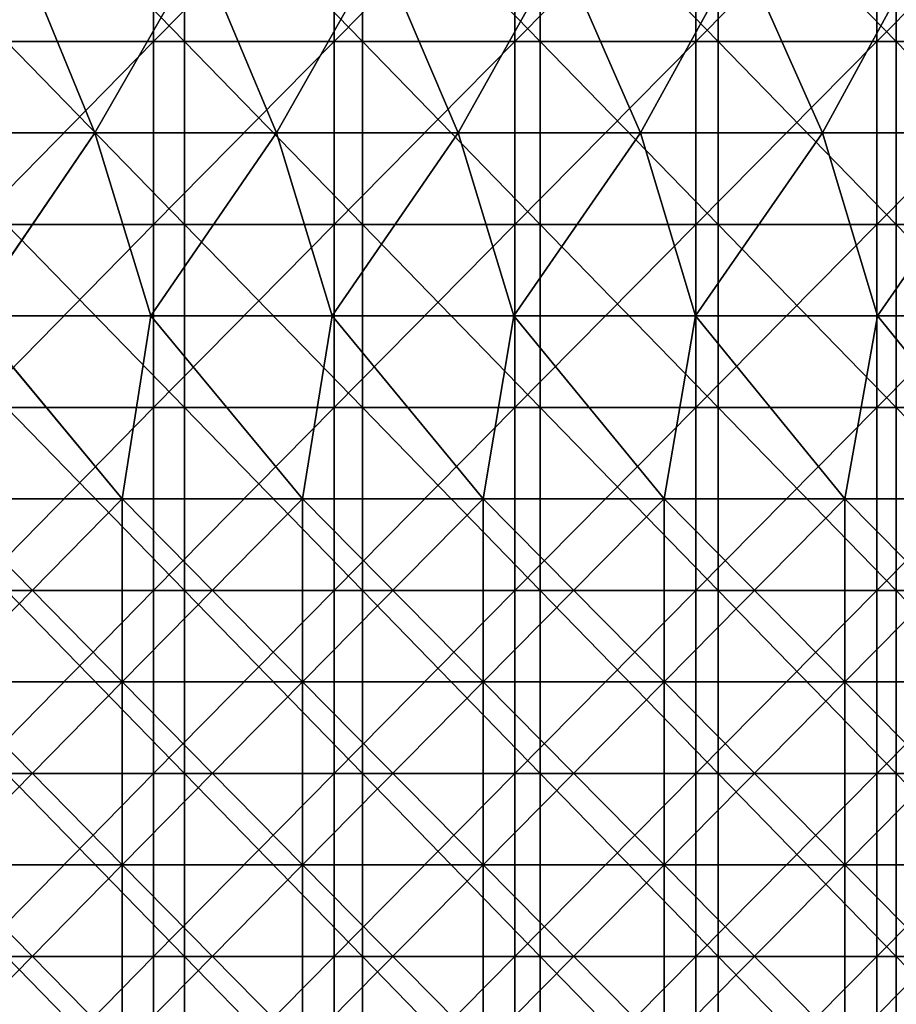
# Model space of a CAD drawing. Header units: inches. Extents: x -4.75 to 4.5, y 0 to 1.88.
# Tile 216 of 256: x -0.37 to 0.02, y 0.86 to 1.29. Entities that reach past the tile are written whole.
import ezdxf

# ---------------------------------------------------------------- set-up
doc = ezdxf.new("R2010")
doc.units = ezdxf.units.IN
doc.header["$LTSCALE"] = 101.851852
doc.header["$MEASUREMENT"] = 0
for name, color, linetype in [('11', 7, 'CONTINUOUS'), ('12', 7, 'CONTINUOUS'), ('20', 7, 'CONTINUOUS')]:
    doc.layers.add(name, color=color, linetype=linetype)

msp = doc.modelspace()

# ---------------------------------------------------------------- linework, layer by layer
at = {"layer": '11', "color": 13, "linetype": 'Continuous', "true_color": 0xd67263}
for points in [[(-0.38684, 1.36322, 2.85289), (-0.30816, 1.36322, 2.86246), (-0.38684, 1.28314, 2.85289), (-0.38684, 1.36322, 2.85289)], [(-0.30816, 1.36322, 2.86246), (-0.30816, 1.28314, 2.86246), (-0.38684, 1.28314, 2.85289), (-0.30816, 1.36322, 2.86246)], [(-0.30816, 1.36322, 2.86246), (-0.22924, 1.36322, 2.86986), (-0.30816, 1.28314, 2.86246), (-0.30816, 1.36322, 2.86246)], [(-0.22924, 1.36322, 2.86986), (-0.22924, 1.28314, 2.86986), (-0.30816, 1.28314, 2.86246), (-0.22924, 1.36322, 2.86986)], [(-0.22924, 1.36322, 2.86986), (-0.15015, 1.36322, 2.87508), (-0.22924, 1.28314, 2.86986), (-0.22924, 1.36322, 2.86986)], [(-0.15015, 1.36322, 2.87508), (-0.15015, 1.28314, 2.87508), (-0.22924, 1.28314, 2.86986), (-0.15015, 1.36322, 2.87508)], [(-0.15015, 1.36322, 2.87508), (-0.07095, 1.36322, 2.87813), (-0.15015, 1.28314, 2.87508), (-0.15015, 1.36322, 2.87508)], [(-0.07095, 1.36322, 2.87813), (-0.07095, 1.28314, 2.87813), (-0.15015, 1.28314, 2.87508), (-0.07095, 1.36322, 2.87813)], [(-0.07095, 1.36322, 2.87813), (0.00831, 1.36322, 2.87899), (-0.07095, 1.28314, 2.87813), (-0.07095, 1.36322, 2.87813)], [(0.00831, 1.36322, 2.87899), (0.00831, 1.28314, 2.87899), (-0.07095, 1.28314, 2.87813), (0.00831, 1.36322, 2.87899)], [(0.00831, 1.36322, 2.87899), (0.08756, 1.36322, 2.87767), (0.00831, 1.28314, 2.87899), (0.00831, 1.36322, 2.87899)], [(0.08756, 1.36322, 2.87767), (0.08756, 1.28314, 2.87767), (0.00831, 1.28314, 2.87899), (0.08756, 1.36322, 2.87767)], [(-0.30816, 1.20306, 2.86246), (-0.38684, 1.20306, 2.85289), (-0.30816, 1.28314, 2.86246), (-0.30816, 1.20306, 2.86246)], [(-0.30816, 1.28314, 2.86246), (-0.38684, 1.20306, 2.85289), (-0.38684, 1.28314, 2.85289), (-0.30816, 1.28314, 2.86246)], [(-0.22924, 1.20306, 2.86986), (-0.30816, 1.20306, 2.86246), (-0.22924, 1.28314, 2.86986), (-0.22924, 1.20306, 2.86986)], [(-0.22924, 1.28314, 2.86986), (-0.30816, 1.20306, 2.86246), (-0.30816, 1.28314, 2.86246), (-0.22924, 1.28314, 2.86986)], [(-0.15015, 1.20306, 2.87508), (-0.22924, 1.20306, 2.86986), (-0.15015, 1.28314, 2.87508), (-0.15015, 1.20306, 2.87508)], [(-0.15015, 1.28314, 2.87508), (-0.22924, 1.20306, 2.86986), (-0.22924, 1.28314, 2.86986), (-0.15015, 1.28314, 2.87508)], [(-0.07095, 1.20306, 2.87813), (-0.15015, 1.20306, 2.87508), (-0.07095, 1.28314, 2.87813), (-0.07095, 1.20306, 2.87813)], [(-0.07095, 1.28314, 2.87813), (-0.15015, 1.20306, 2.87508), (-0.15015, 1.28314, 2.87508), (-0.07095, 1.28314, 2.87813)], [(0.00831, 1.20306, 2.87899), (-0.07095, 1.20306, 2.87813), (0.00831, 1.28314, 2.87899), (0.00831, 1.20306, 2.87899)], [(0.00831, 1.28314, 2.87899), (-0.07095, 1.20306, 2.87813), (-0.07095, 1.28314, 2.87813), (0.00831, 1.28314, 2.87899)], [(0.08756, 1.20306, 2.87767), (0.00831, 1.20306, 2.87899), (0.08756, 1.28314, 2.87767), (0.08756, 1.20306, 2.87767)], [(0.08756, 1.28314, 2.87767), (0.00831, 1.20306, 2.87899), (0.00831, 1.28314, 2.87899), (0.08756, 1.28314, 2.87767)], [(-0.30816, 1.12298, 2.86246), (-0.38684, 1.12298, 2.85289), (-0.30816, 1.20306, 2.86246), (-0.30816, 1.12298, 2.86246)], [(-0.30816, 1.20306, 2.86246), (-0.38684, 1.12298, 2.85289), (-0.38684, 1.20306, 2.85289), (-0.30816, 1.20306, 2.86246)], [(-0.22924, 1.12298, 2.86986), (-0.30816, 1.12298, 2.86246), (-0.22924, 1.20306, 2.86986), (-0.22924, 1.12298, 2.86986)], [(-0.22924, 1.20306, 2.86986), (-0.30816, 1.12298, 2.86246), (-0.30816, 1.20306, 2.86246), (-0.22924, 1.20306, 2.86986)], [(-0.15015, 1.12298, 2.87508), (-0.22924, 1.12298, 2.86986), (-0.15015, 1.20306, 2.87508), (-0.15015, 1.12298, 2.87508)], [(-0.15015, 1.20306, 2.87508), (-0.22924, 1.12298, 2.86986), (-0.22924, 1.20306, 2.86986), (-0.15015, 1.20306, 2.87508)], [(-0.07095, 1.12298, 2.87813), (-0.15015, 1.12298, 2.87508), (-0.07095, 1.20306, 2.87813), (-0.07095, 1.12298, 2.87813)], [(-0.07095, 1.20306, 2.87813), (-0.15015, 1.12298, 2.87508), (-0.15015, 1.20306, 2.87508), (-0.07095, 1.20306, 2.87813)], [(0.00831, 1.12298, 2.87899), (-0.07095, 1.12298, 2.87813), (0.00831, 1.20306, 2.87899), (0.00831, 1.12298, 2.87899)], [(0.00831, 1.20306, 2.87899), (-0.07095, 1.12298, 2.87813), (-0.07095, 1.20306, 2.87813), (0.00831, 1.20306, 2.87899)], [(0.08756, 1.12298, 2.87767), (0.00831, 1.12298, 2.87899), (0.08756, 1.20306, 2.87767), (0.08756, 1.12298, 2.87767)], [(0.08756, 1.20306, 2.87767), (0.00831, 1.12298, 2.87899), (0.00831, 1.20306, 2.87899), (0.08756, 1.20306, 2.87767)], [(-0.30816, 1.0429, 2.86246), (-0.38684, 1.0429, 2.85289), (-0.30816, 1.12298, 2.86246), (-0.30816, 1.0429, 2.86246)], [(-0.30816, 1.12298, 2.86246), (-0.38684, 1.0429, 2.85289), (-0.38684, 1.12298, 2.85289), (-0.30816, 1.12298, 2.86246)], [(-0.22924, 1.0429, 2.86986), (-0.30816, 1.0429, 2.86246), (-0.22924, 1.12298, 2.86986), (-0.22924, 1.0429, 2.86986)], [(-0.22924, 1.12298, 2.86986), (-0.30816, 1.0429, 2.86246), (-0.30816, 1.12298, 2.86246), (-0.22924, 1.12298, 2.86986)], [(-0.15015, 1.0429, 2.87508), (-0.22924, 1.0429, 2.86986), (-0.15015, 1.12298, 2.87508), (-0.15015, 1.0429, 2.87508)], [(-0.15015, 1.12298, 2.87508), (-0.22924, 1.0429, 2.86986), (-0.22924, 1.12298, 2.86986), (-0.15015, 1.12298, 2.87508)], [(-0.07095, 1.0429, 2.87813), (-0.15015, 1.0429, 2.87508), (-0.07095, 1.12298, 2.87813), (-0.07095, 1.0429, 2.87813)], [(-0.07095, 1.12298, 2.87813), (-0.15015, 1.0429, 2.87508), (-0.15015, 1.12298, 2.87508), (-0.07095, 1.12298, 2.87813)], [(0.00831, 1.0429, 2.87899), (-0.07095, 1.0429, 2.87813), (0.00831, 1.12298, 2.87899), (0.00831, 1.0429, 2.87899)], [(0.00831, 1.12298, 2.87899), (-0.07095, 1.0429, 2.87813), (-0.07095, 1.12298, 2.87813), (0.00831, 1.12298, 2.87899)], [(0.08756, 1.0429, 2.87767), (0.00831, 1.0429, 2.87899), (0.08756, 1.12298, 2.87767), (0.08756, 1.0429, 2.87767)], [(0.08756, 1.12298, 2.87767), (0.00831, 1.0429, 2.87899), (0.00831, 1.12298, 2.87899), (0.08756, 1.12298, 2.87767)], [(-0.30816, 0.96282, 2.86246), (-0.38684, 0.96282, 2.85289), (-0.30816, 1.0429, 2.86246), (-0.30816, 0.96282, 2.86246)], [(-0.30816, 1.0429, 2.86246), (-0.38684, 0.96282, 2.85289), (-0.38684, 1.0429, 2.85289), (-0.30816, 1.0429, 2.86246)], [(-0.22924, 0.96282, 2.86986), (-0.30816, 0.96282, 2.86246), (-0.22924, 1.0429, 2.86986), (-0.22924, 0.96282, 2.86986)], [(-0.22924, 1.0429, 2.86986), (-0.30816, 0.96282, 2.86246), (-0.30816, 1.0429, 2.86246), (-0.22924, 1.0429, 2.86986)], [(-0.15015, 0.96282, 2.87508), (-0.22924, 0.96282, 2.86986), (-0.15015, 1.0429, 2.87508), (-0.15015, 0.96282, 2.87508)], [(-0.15015, 1.0429, 2.87508), (-0.22924, 0.96282, 2.86986), (-0.22924, 1.0429, 2.86986), (-0.15015, 1.0429, 2.87508)], [(-0.07095, 0.96282, 2.87813), (-0.15015, 0.96282, 2.87508), (-0.07095, 1.0429, 2.87813), (-0.07095, 0.96282, 2.87813)], [(-0.07095, 1.0429, 2.87813), (-0.15015, 0.96282, 2.87508), (-0.15015, 1.0429, 2.87508), (-0.07095, 1.0429, 2.87813)], [(0.00831, 0.96282, 2.87899), (-0.07095, 0.96282, 2.87813), (0.00831, 1.0429, 2.87899), (0.00831, 0.96282, 2.87899)], [(0.00831, 1.0429, 2.87899), (-0.07095, 0.96282, 2.87813), (-0.07095, 1.0429, 2.87813), (0.00831, 1.0429, 2.87899)], [(0.08756, 0.96282, 2.87767), (0.00831, 0.96282, 2.87899), (0.08756, 1.0429, 2.87767), (0.08756, 0.96282, 2.87767)], [(0.08756, 1.0429, 2.87767), (0.00831, 0.96282, 2.87899), (0.00831, 1.0429, 2.87899), (0.08756, 1.0429, 2.87767)], [(-0.30816, 0.88274, 2.86246), (-0.38684, 0.88274, 2.85289), (-0.30816, 0.96282, 2.86246), (-0.30816, 0.88274, 2.86246)], [(-0.30816, 0.96282, 2.86246), (-0.38684, 0.88274, 2.85289), (-0.38684, 0.96282, 2.85289), (-0.30816, 0.96282, 2.86246)], [(-0.22924, 0.88274, 2.86986), (-0.30816, 0.88274, 2.86246), (-0.22924, 0.96282, 2.86986), (-0.22924, 0.88274, 2.86986)], [(-0.22924, 0.96282, 2.86986), (-0.30816, 0.88274, 2.86246), (-0.30816, 0.96282, 2.86246), (-0.22924, 0.96282, 2.86986)], [(-0.15015, 0.88274, 2.87508), (-0.22924, 0.88274, 2.86986), (-0.15015, 0.96282, 2.87508), (-0.15015, 0.88274, 2.87508)], [(-0.15015, 0.96282, 2.87508), (-0.22924, 0.88274, 2.86986), (-0.22924, 0.96282, 2.86986), (-0.15015, 0.96282, 2.87508)], [(-0.07095, 0.88274, 2.87813), (-0.15015, 0.88274, 2.87508), (-0.07095, 0.96282, 2.87813), (-0.07095, 0.88274, 2.87813)], [(-0.07095, 0.96282, 2.87813), (-0.15015, 0.88274, 2.87508), (-0.15015, 0.96282, 2.87508), (-0.07095, 0.96282, 2.87813)], [(0.00831, 0.88274, 2.87899), (-0.07095, 0.88274, 2.87813), (0.00831, 0.96282, 2.87899), (0.00831, 0.88274, 2.87899)], [(0.00831, 0.96282, 2.87899), (-0.07095, 0.88274, 2.87813), (-0.07095, 0.96282, 2.87813), (0.00831, 0.96282, 2.87899)], [(0.08756, 0.88274, 2.87767), (0.00831, 0.88274, 2.87899), (0.08756, 0.96282, 2.87767), (0.08756, 0.88274, 2.87767)], [(0.08756, 0.96282, 2.87767), (0.00831, 0.88274, 2.87899), (0.00831, 0.96282, 2.87899), (0.08756, 0.96282, 2.87767)], [(-0.30816, 0.80266, 2.86246), (-0.38684, 0.80266, 2.85289), (-0.30816, 0.88274, 2.86246), (-0.30816, 0.80266, 2.86246)], [(-0.30816, 0.88274, 2.86246), (-0.38684, 0.80266, 2.85289), (-0.38684, 0.88274, 2.85289), (-0.30816, 0.88274, 2.86246)], [(-0.22924, 0.80266, 2.86986), (-0.30816, 0.80266, 2.86246), (-0.22924, 0.88274, 2.86986), (-0.22924, 0.80266, 2.86986)], [(-0.22924, 0.88274, 2.86986), (-0.30816, 0.80266, 2.86246), (-0.30816, 0.88274, 2.86246), (-0.22924, 0.88274, 2.86986)], [(-0.15015, 0.80266, 2.87508), (-0.22924, 0.80266, 2.86986), (-0.15015, 0.88274, 2.87508), (-0.15015, 0.80266, 2.87508)], [(-0.15015, 0.88274, 2.87508), (-0.22924, 0.80266, 2.86986), (-0.22924, 0.88274, 2.86986), (-0.15015, 0.88274, 2.87508)], [(-0.07095, 0.80266, 2.87813), (-0.15015, 0.80266, 2.87508), (-0.07095, 0.88274, 2.87813), (-0.07095, 0.80266, 2.87813)], [(-0.07095, 0.88274, 2.87813), (-0.15015, 0.80266, 2.87508), (-0.15015, 0.88274, 2.87508), (-0.07095, 0.88274, 2.87813)], [(0.00831, 0.80266, 2.87899), (-0.07095, 0.80266, 2.87813), (0.00831, 0.88274, 2.87899), (0.00831, 0.80266, 2.87899)], [(0.00831, 0.88274, 2.87899), (-0.07095, 0.80266, 2.87813), (-0.07095, 0.88274, 2.87813), (0.00831, 0.88274, 2.87899)], [(0.08756, 0.80266, 2.87767), (0.00831, 0.80266, 2.87899), (0.08756, 0.88274, 2.87767), (0.08756, 0.80266, 2.87767)], [(0.08756, 0.88274, 2.87767), (0.00831, 0.80266, 2.87899), (0.00831, 0.88274, 2.87899), (0.08756, 0.88274, 2.87767)]]:
    msp.add_3dface(points, dxfattribs=at)
at = {"layer": '12', "color": 13, "linetype": 'Continuous', "true_color": 0xd67263}
for points in [[(-0.44536, 1.32318, 3.53455), (-0.41323, 1.2431, 3.53845), (-0.36678, 1.32318, 3.54357), (-0.44536, 1.32318, 3.53455)], [(-0.41324, 1.2431, -3.53845), (-0.36678, 1.32318, -3.54357), (-0.33394, 1.2431, -3.54681), (-0.41324, 1.2431, -3.53845)], [(-0.41323, 1.2431, 3.53845), (-0.33393, 1.2431, 3.54681), (-0.36678, 1.32318, 3.54357), (-0.41323, 1.2431, 3.53845)], [(-0.36678, 1.32318, 3.54357), (-0.33393, 1.2431, 3.54681), (-0.28801, 1.32318, 3.55084), (-0.36678, 1.32318, 3.54357)], [(-0.36678, 1.32318, -3.54357), (-0.28802, 1.32318, -3.55084), (-0.33394, 1.2431, -3.54681), (-0.36678, 1.32318, -3.54357)], [(-0.33394, 1.2431, -3.54681), (-0.28802, 1.32318, -3.55084), (-0.25448, 1.2431, -3.5534), (-0.33394, 1.2431, -3.54681)], [(-0.33393, 1.2431, 3.54681), (-0.25447, 1.2431, 3.5534), (-0.28801, 1.32318, 3.55084), (-0.33393, 1.2431, 3.54681)], [(-0.28802, 1.32318, -3.55084), (-0.20911, 1.32318, -3.55636), (-0.25448, 1.2431, -3.5534), (-0.28802, 1.32318, -3.55084)], [(-0.28801, 1.32318, 3.55084), (-0.25447, 1.2431, 3.5534), (-0.20911, 1.32318, 3.55636), (-0.28801, 1.32318, 3.55084)], [(-0.25448, 1.2431, -3.5534), (-0.20911, 1.32318, -3.55636), (-0.17489, 1.2431, -3.5582), (-0.25448, 1.2431, -3.5534)], [(-0.25447, 1.2431, 3.5534), (-0.17488, 1.2431, 3.5582), (-0.20911, 1.32318, 3.55636), (-0.25447, 1.2431, 3.5534)], [(-0.20911, 1.32318, 3.55636), (-0.17488, 1.2431, 3.5582), (-0.1301, 1.32318, 3.56012), (-0.20911, 1.32318, 3.55636)], [(-0.20911, 1.32318, -3.55636), (-0.1301, 1.32318, -3.56012), (-0.17489, 1.2431, -3.5582), (-0.20911, 1.32318, -3.55636)], [(-0.17489, 1.2431, -3.5582), (-0.1301, 1.32318, -3.56012), (-0.09521, 1.2431, -3.56123), (-0.17489, 1.2431, -3.5582)], [(-0.17488, 1.2431, 3.5582), (-0.09521, 1.2431, 3.56123), (-0.1301, 1.32318, 3.56012), (-0.17488, 1.2431, 3.5582)], [(-0.1301, 1.32318, 3.56012), (-0.09521, 1.2431, 3.56123), (-0.05103, 1.32318, 3.56213), (-0.1301, 1.32318, 3.56012)], [(-0.1301, 1.32318, -3.56012), (-0.05103, 1.32318, -3.56213), (-0.09521, 1.2431, -3.56123), (-0.1301, 1.32318, -3.56012)], [(-0.09521, 1.2431, 3.56123), (-0.01548, 1.2431, 3.56247), (-0.05103, 1.32318, 3.56213), (-0.09521, 1.2431, 3.56123)], [(-0.09521, 1.2431, -3.56123), (-0.05103, 1.32318, -3.56213), (-0.01549, 1.2431, -3.56247), (-0.09521, 1.2431, -3.56123)], [(-0.05103, 1.32318, 3.56213), (-0.01548, 1.2431, 3.56247), (0.02807, 1.32318, 3.56239), (-0.05103, 1.32318, 3.56213)], [(-0.05103, 1.32318, -3.56213), (0.02807, 1.32318, -3.56239), (-0.01549, 1.2431, -3.56247), (-0.05103, 1.32318, -3.56213)], [(-0.01549, 1.2431, -3.56247), (0.02807, 1.32318, -3.56239), (0.06424, 1.2431, -3.56192), (-0.01549, 1.2431, -3.56247)], [(-0.01548, 1.2431, 3.56247), (0.06425, 1.2431, 3.56192), (0.02807, 1.32318, 3.56239), (-0.01548, 1.2431, 3.56247)], [(-0.38853, 1.16302, -3.54125), (-0.41324, 1.2431, -3.53845), (-0.33394, 1.2431, -3.54681), (-0.38853, 1.16302, -3.54125)], [(-0.33393, 1.2431, 3.54681), (-0.41323, 1.2431, 3.53845), (-0.38852, 1.16302, 3.54125), (-0.33393, 1.2431, 3.54681)], [(-0.30934, 1.16302, -3.54904), (-0.38853, 1.16302, -3.54125), (-0.33394, 1.2431, -3.54681), (-0.30934, 1.16302, -3.54904)], [(-0.33393, 1.2431, 3.54681), (-0.38852, 1.16302, 3.54125), (-0.30934, 1.16302, 3.54904), (-0.33393, 1.2431, 3.54681)], [(-0.30934, 1.16302, -3.54904), (-0.33394, 1.2431, -3.54681), (-0.25448, 1.2431, -3.5534), (-0.30934, 1.16302, -3.54904)], [(-0.25447, 1.2431, 3.5534), (-0.33393, 1.2431, 3.54681), (-0.30934, 1.16302, 3.54904), (-0.25447, 1.2431, 3.5534)], [(-0.25447, 1.2431, 3.5534), (-0.30934, 1.16302, 3.54904), (-0.23001, 1.16302, 3.55507), (-0.25447, 1.2431, 3.5534)], [(-0.23001, 1.16302, -3.55507), (-0.30934, 1.16302, -3.54904), (-0.25448, 1.2431, -3.5534), (-0.23001, 1.16302, -3.55507)], [(-0.23001, 1.16302, -3.55507), (-0.25448, 1.2431, -3.5534), (-0.17489, 1.2431, -3.5582), (-0.23001, 1.16302, -3.55507)], [(-0.17488, 1.2431, 3.5582), (-0.25447, 1.2431, 3.5534), (-0.23001, 1.16302, 3.55507), (-0.17488, 1.2431, 3.5582)], [(-0.17488, 1.2431, 3.5582), (-0.23001, 1.16302, 3.55507), (-0.15056, 1.16302, 3.55932), (-0.17488, 1.2431, 3.5582)], [(-0.15056, 1.16302, -3.55932), (-0.23001, 1.16302, -3.55507), (-0.17489, 1.2431, -3.5582), (-0.15056, 1.16302, -3.55932)], [(-0.15056, 1.16302, -3.55932), (-0.17489, 1.2431, -3.5582), (-0.09521, 1.2431, -3.56123), (-0.15056, 1.16302, -3.55932)], [(-0.09521, 1.2431, 3.56123), (-0.17488, 1.2431, 3.5582), (-0.15056, 1.16302, 3.55932), (-0.09521, 1.2431, 3.56123)], [(-0.09521, 1.2431, 3.56123), (-0.15056, 1.16302, 3.55932), (-0.07103, 1.16302, 3.56179), (-0.09521, 1.2431, 3.56123)], [(-0.07103, 1.16302, -3.56179), (-0.15056, 1.16302, -3.55932), (-0.09521, 1.2431, -3.56123), (-0.07103, 1.16302, -3.56179)], [(-0.01548, 1.2431, 3.56247), (-0.09521, 1.2431, 3.56123), (-0.07103, 1.16302, 3.56179), (-0.01548, 1.2431, 3.56247)], [(-0.07103, 1.16302, -3.56179), (-0.09521, 1.2431, -3.56123), (-0.01549, 1.2431, -3.56247), (-0.07103, 1.16302, -3.56179)], [(-0.01548, 1.2431, 3.56247), (-0.07103, 1.16302, 3.56179), (0.00853, 1.16302, 3.56249), (-0.01548, 1.2431, 3.56247)], [(0.00853, 1.16302, -3.56249), (-0.07103, 1.16302, -3.56179), (-0.01549, 1.2431, -3.56247), (0.00853, 1.16302, -3.56249)], [(0.00853, 1.16302, -3.56249), (-0.01549, 1.2431, -3.56247), (0.06424, 1.2431, -3.56192), (0.00853, 1.16302, -3.56249)], [(0.06425, 1.2431, 3.56192), (-0.01548, 1.2431, 3.56247), (0.00853, 1.16302, 3.56249), (0.06425, 1.2431, 3.56192)], [(0.06425, 1.2431, 3.56192), (0.00853, 1.16302, 3.56249), (0.08808, 1.16302, 3.56141), (0.06425, 1.2431, 3.56192)], [(0.08808, 1.16302, -3.56141), (0.00853, 1.16302, -3.56249), (0.06424, 1.2431, -3.56192), (0.08808, 1.16302, -3.56141)], [(-0.40067, 1.08294, 3.5399), (-0.32191, 1.08294, 3.54793), (-0.38852, 1.16302, 3.54125), (-0.40067, 1.08294, 3.5399)], [(-0.32191, 1.08294, -3.54793), (-0.40067, 1.08294, -3.5399), (-0.38853, 1.16302, -3.54125), (-0.32191, 1.08294, -3.54793)], [(-0.30934, 1.16302, -3.54904), (-0.32191, 1.08294, -3.54793), (-0.38853, 1.16302, -3.54125), (-0.30934, 1.16302, -3.54904)], [(-0.38852, 1.16302, 3.54125), (-0.32191, 1.08294, 3.54793), (-0.30934, 1.16302, 3.54904), (-0.38852, 1.16302, 3.54125)], [(-0.32191, 1.08294, 3.54793), (-0.243, 1.08294, 3.5542), (-0.30934, 1.16302, 3.54904), (-0.32191, 1.08294, 3.54793)], [(-0.243, 1.08294, -3.5542), (-0.32191, 1.08294, -3.54793), (-0.30934, 1.16302, -3.54904), (-0.243, 1.08294, -3.5542)], [(-0.30934, 1.16302, 3.54904), (-0.243, 1.08294, 3.5542), (-0.23001, 1.16302, 3.55507), (-0.30934, 1.16302, 3.54904)], [(-0.23001, 1.16302, -3.55507), (-0.243, 1.08294, -3.5542), (-0.30934, 1.16302, -3.54904), (-0.23001, 1.16302, -3.55507)], [(-0.243, 1.08294, 3.5542), (-0.16396, 1.08294, 3.55872), (-0.23001, 1.16302, 3.55507), (-0.243, 1.08294, 3.5542)], [(-0.16396, 1.08294, -3.55872), (-0.243, 1.08294, -3.5542), (-0.23001, 1.16302, -3.55507), (-0.16396, 1.08294, -3.55872)], [(-0.23001, 1.16302, 3.55507), (-0.16396, 1.08294, 3.55872), (-0.15056, 1.16302, 3.55932), (-0.23001, 1.16302, 3.55507)], [(-0.15056, 1.16302, -3.55932), (-0.16396, 1.08294, -3.55872), (-0.23001, 1.16302, -3.55507), (-0.15056, 1.16302, -3.55932)], [(-0.16396, 1.08294, 3.55872), (-0.08485, 1.08294, 3.56149), (-0.15056, 1.16302, 3.55932), (-0.16396, 1.08294, 3.55872)], [(-0.08485, 1.08294, -3.56149), (-0.16396, 1.08294, -3.55872), (-0.15056, 1.16302, -3.55932), (-0.08485, 1.08294, -3.56149)], [(-0.15056, 1.16302, 3.55932), (-0.08485, 1.08294, 3.56149), (-0.07103, 1.16302, 3.56179), (-0.15056, 1.16302, 3.55932)], [(-0.07103, 1.16302, -3.56179), (-0.08485, 1.08294, -3.56149), (-0.15056, 1.16302, -3.55932), (-0.07103, 1.16302, -3.56179)], [(-0.08485, 1.08294, 3.56149), (-0.00569, 1.08294, 3.5625), (-0.07103, 1.16302, 3.56179), (-0.08485, 1.08294, 3.56149)], [(-0.00569, 1.08294, -3.5625), (-0.08485, 1.08294, -3.56149), (-0.07103, 1.16302, -3.56179), (-0.00569, 1.08294, -3.5625)], [(-0.07103, 1.16302, 3.56179), (-0.00569, 1.08294, 3.5625), (0.00853, 1.16302, 3.56249), (-0.07103, 1.16302, 3.56179)], [(0.00853, 1.16302, -3.56249), (-0.00569, 1.08294, -3.5625), (-0.07103, 1.16302, -3.56179), (0.00853, 1.16302, -3.56249)], [(-0.00569, 1.08294, 3.5625), (0.07347, 1.08294, 3.56174), (0.00853, 1.16302, 3.56249), (-0.00569, 1.08294, 3.5625)], [(0.07347, 1.08294, -3.56174), (-0.00569, 1.08294, -3.5625), (0.00853, 1.16302, -3.56249), (0.07347, 1.08294, -3.56174)], [(0.00853, 1.16302, 3.56249), (0.07347, 1.08294, 3.56174), (0.08808, 1.16302, 3.56141), (0.00853, 1.16302, 3.56249)], [(0.08808, 1.16302, -3.56141), (0.07347, 1.08294, -3.56174), (0.00853, 1.16302, -3.56249), (0.08808, 1.16302, -3.56141)], [(-0.32191, 1.08294, 3.54793), (-0.40067, 1.08294, 3.5399), (-0.32191, 1.00286, 3.54793), (-0.32191, 1.08294, 3.54793)], [(-0.32191, 1.00286, 3.54793), (-0.40067, 1.08294, 3.5399), (-0.40067, 1.00286, 3.5399), (-0.32191, 1.00286, 3.54793)], [(-0.32191, 1.00286, -3.54793), (-0.40067, 1.00286, -3.5399), (-0.32191, 1.08294, -3.54793), (-0.32191, 1.00286, -3.54793)], [(-0.32191, 1.08294, -3.54793), (-0.40067, 1.00286, -3.5399), (-0.40067, 1.08294, -3.5399), (-0.32191, 1.08294, -3.54793)], [(-0.243, 1.08294, 3.5542), (-0.32191, 1.08294, 3.54793), (-0.243, 1.00286, 3.5542), (-0.243, 1.08294, 3.5542)], [(-0.243, 1.00286, 3.5542), (-0.32191, 1.08294, 3.54793), (-0.32191, 1.00286, 3.54793), (-0.243, 1.00286, 3.5542)], [(-0.243, 1.00286, -3.5542), (-0.32191, 1.00286, -3.54793), (-0.243, 1.08294, -3.5542), (-0.243, 1.00286, -3.5542)], [(-0.243, 1.08294, -3.5542), (-0.32191, 1.00286, -3.54793), (-0.32191, 1.08294, -3.54793), (-0.243, 1.08294, -3.5542)], [(-0.16396, 1.08294, 3.55872), (-0.243, 1.08294, 3.5542), (-0.16396, 1.00286, 3.55872), (-0.16396, 1.08294, 3.55872)], [(-0.16396, 1.00286, 3.55872), (-0.243, 1.08294, 3.5542), (-0.243, 1.00286, 3.5542), (-0.16396, 1.00286, 3.55872)], [(-0.16396, 1.00286, -3.55872), (-0.243, 1.00286, -3.5542), (-0.16396, 1.08294, -3.55872), (-0.16396, 1.00286, -3.55872)], [(-0.16396, 1.08294, -3.55872), (-0.243, 1.00286, -3.5542), (-0.243, 1.08294, -3.5542), (-0.16396, 1.08294, -3.55872)], [(-0.08485, 1.08294, 3.56149), (-0.16396, 1.08294, 3.55872), (-0.08485, 1.00286, 3.56149), (-0.08485, 1.08294, 3.56149)], [(-0.08485, 1.00286, 3.56149), (-0.16396, 1.08294, 3.55872), (-0.16396, 1.00286, 3.55872), (-0.08485, 1.00286, 3.56149)], [(-0.08485, 1.00286, -3.56149), (-0.16396, 1.00286, -3.55872), (-0.08485, 1.08294, -3.56149), (-0.08485, 1.00286, -3.56149)], [(-0.08485, 1.08294, -3.56149), (-0.16396, 1.00286, -3.55872), (-0.16396, 1.08294, -3.55872), (-0.08485, 1.08294, -3.56149)], [(-0.00569, 1.08294, 3.5625), (-0.08485, 1.08294, 3.56149), (-0.00569, 1.00286, 3.5625), (-0.00569, 1.08294, 3.5625)], [(-0.00569, 1.00286, 3.5625), (-0.08485, 1.08294, 3.56149), (-0.08485, 1.00286, 3.56149), (-0.00569, 1.00286, 3.5625)], [(-0.00569, 1.00286, -3.5625), (-0.08485, 1.00286, -3.56149), (-0.00569, 1.08294, -3.5625), (-0.00569, 1.00286, -3.5625)], [(-0.00569, 1.08294, -3.5625), (-0.08485, 1.00286, -3.56149), (-0.08485, 1.08294, -3.56149), (-0.00569, 1.08294, -3.5625)], [(0.07347, 1.08294, 3.56174), (-0.00569, 1.08294, 3.5625), (0.07347, 1.00286, 3.56174), (0.07347, 1.08294, 3.56174)], [(0.07347, 1.00286, 3.56174), (-0.00569, 1.08294, 3.5625), (-0.00569, 1.00286, 3.5625), (0.07347, 1.00286, 3.56174)], [(0.07347, 1.00286, -3.56174), (-0.00569, 1.00286, -3.5625), (0.07347, 1.08294, -3.56174), (0.07347, 1.00286, -3.56174)], [(0.07347, 1.08294, -3.56174), (-0.00569, 1.00286, -3.5625), (-0.00569, 1.08294, -3.5625), (0.07347, 1.08294, -3.56174)], [(-0.32191, 1.00286, 3.54793), (-0.40067, 1.00286, 3.5399), (-0.32191, 0.92278, 3.54793), (-0.32191, 1.00286, 3.54793)], [(-0.32191, 0.92278, 3.54793), (-0.40067, 1.00286, 3.5399), (-0.40067, 0.92278, 3.5399), (-0.32191, 0.92278, 3.54793)], [(-0.32191, 0.92278, -3.54793), (-0.40067, 0.92278, -3.5399), (-0.32191, 1.00286, -3.54793), (-0.32191, 0.92278, -3.54793)], [(-0.32191, 1.00286, -3.54793), (-0.40067, 0.92278, -3.5399), (-0.40067, 1.00286, -3.5399), (-0.32191, 1.00286, -3.54793)], [(-0.243, 1.00286, 3.5542), (-0.32191, 1.00286, 3.54793), (-0.243, 0.92278, 3.5542), (-0.243, 1.00286, 3.5542)], [(-0.243, 0.92278, 3.5542), (-0.32191, 1.00286, 3.54793), (-0.32191, 0.92278, 3.54793), (-0.243, 0.92278, 3.5542)], [(-0.243, 0.92278, -3.5542), (-0.32191, 0.92278, -3.54793), (-0.243, 1.00286, -3.5542), (-0.243, 0.92278, -3.5542)], [(-0.243, 1.00286, -3.5542), (-0.32191, 0.92278, -3.54793), (-0.32191, 1.00286, -3.54793), (-0.243, 1.00286, -3.5542)], [(-0.16396, 1.00286, 3.55872), (-0.243, 1.00286, 3.5542), (-0.16396, 0.92278, 3.55872), (-0.16396, 1.00286, 3.55872)], [(-0.16396, 0.92278, 3.55872), (-0.243, 1.00286, 3.5542), (-0.243, 0.92278, 3.5542), (-0.16396, 0.92278, 3.55872)], [(-0.16396, 0.92278, -3.55872), (-0.243, 0.92278, -3.5542), (-0.16396, 1.00286, -3.55872), (-0.16396, 0.92278, -3.55872)], [(-0.16396, 1.00286, -3.55872), (-0.243, 0.92278, -3.5542), (-0.243, 1.00286, -3.5542), (-0.16396, 1.00286, -3.55872)], [(-0.08485, 1.00286, 3.56149), (-0.16396, 1.00286, 3.55872), (-0.08485, 0.92278, 3.56149), (-0.08485, 1.00286, 3.56149)], [(-0.08485, 0.92278, 3.56149), (-0.16396, 1.00286, 3.55872), (-0.16396, 0.92278, 3.55872), (-0.08485, 0.92278, 3.56149)], [(-0.08485, 0.92278, -3.56149), (-0.16396, 0.92278, -3.55872), (-0.08485, 1.00286, -3.56149), (-0.08485, 0.92278, -3.56149)], [(-0.08485, 1.00286, -3.56149), (-0.16396, 0.92278, -3.55872), (-0.16396, 1.00286, -3.55872), (-0.08485, 1.00286, -3.56149)], [(-0.00569, 1.00286, 3.5625), (-0.08485, 1.00286, 3.56149), (-0.00569, 0.92278, 3.5625), (-0.00569, 1.00286, 3.5625)], [(-0.00569, 0.92278, 3.5625), (-0.08485, 1.00286, 3.56149), (-0.08485, 0.92278, 3.56149), (-0.00569, 0.92278, 3.5625)], [(-0.00569, 0.92278, -3.5625), (-0.08485, 0.92278, -3.56149), (-0.00569, 1.00286, -3.5625), (-0.00569, 0.92278, -3.5625)], [(-0.00569, 1.00286, -3.5625), (-0.08485, 0.92278, -3.56149), (-0.08485, 1.00286, -3.56149), (-0.00569, 1.00286, -3.5625)], [(0.07347, 1.00286, 3.56174), (-0.00569, 1.00286, 3.5625), (0.07347, 0.92278, 3.56174), (0.07347, 1.00286, 3.56174)], [(0.07347, 0.92278, 3.56174), (-0.00569, 1.00286, 3.5625), (-0.00569, 0.92278, 3.5625), (0.07347, 0.92278, 3.56174)], [(0.07347, 0.92278, -3.56174), (-0.00569, 0.92278, -3.5625), (0.07347, 1.00286, -3.56174), (0.07347, 0.92278, -3.56174)], [(0.07347, 1.00286, -3.56174), (-0.00569, 0.92278, -3.5625), (-0.00569, 1.00286, -3.5625), (0.07347, 1.00286, -3.56174)], [(-0.32191, 0.92278, 3.54793), (-0.40067, 0.92278, 3.5399), (-0.32191, 0.8427, 3.54793), (-0.32191, 0.92278, 3.54793)], [(-0.32191, 0.8427, 3.54793), (-0.40067, 0.92278, 3.5399), (-0.40067, 0.8427, 3.5399), (-0.32191, 0.8427, 3.54793)], [(-0.32191, 0.8427, -3.54793), (-0.40067, 0.8427, -3.5399), (-0.32191, 0.92278, -3.54793), (-0.32191, 0.8427, -3.54793)], [(-0.32191, 0.92278, -3.54793), (-0.40067, 0.8427, -3.5399), (-0.40067, 0.92278, -3.5399), (-0.32191, 0.92278, -3.54793)], [(-0.243, 0.92278, 3.5542), (-0.32191, 0.92278, 3.54793), (-0.243, 0.8427, 3.5542), (-0.243, 0.92278, 3.5542)], [(-0.243, 0.8427, 3.5542), (-0.32191, 0.92278, 3.54793), (-0.32191, 0.8427, 3.54793), (-0.243, 0.8427, 3.5542)], [(-0.243, 0.8427, -3.5542), (-0.32191, 0.8427, -3.54793), (-0.243, 0.92278, -3.5542), (-0.243, 0.8427, -3.5542)], [(-0.243, 0.92278, -3.5542), (-0.32191, 0.8427, -3.54793), (-0.32191, 0.92278, -3.54793), (-0.243, 0.92278, -3.5542)], [(-0.16396, 0.92278, 3.55872), (-0.243, 0.92278, 3.5542), (-0.16396, 0.8427, 3.55872), (-0.16396, 0.92278, 3.55872)], [(-0.16396, 0.8427, 3.55872), (-0.243, 0.92278, 3.5542), (-0.243, 0.8427, 3.5542), (-0.16396, 0.8427, 3.55872)], [(-0.16396, 0.8427, -3.55872), (-0.243, 0.8427, -3.5542), (-0.16396, 0.92278, -3.55872), (-0.16396, 0.8427, -3.55872)], [(-0.16396, 0.92278, -3.55872), (-0.243, 0.8427, -3.5542), (-0.243, 0.92278, -3.5542), (-0.16396, 0.92278, -3.55872)], [(-0.08485, 0.92278, 3.56149), (-0.16396, 0.92278, 3.55872), (-0.08485, 0.8427, 3.56149), (-0.08485, 0.92278, 3.56149)], [(-0.08485, 0.8427, 3.56149), (-0.16396, 0.92278, 3.55872), (-0.16396, 0.8427, 3.55872), (-0.08485, 0.8427, 3.56149)], [(-0.08485, 0.8427, -3.56149), (-0.16396, 0.8427, -3.55872), (-0.08485, 0.92278, -3.56149), (-0.08485, 0.8427, -3.56149)], [(-0.08485, 0.92278, -3.56149), (-0.16396, 0.8427, -3.55872), (-0.16396, 0.92278, -3.55872), (-0.08485, 0.92278, -3.56149)], [(-0.00569, 0.92278, 3.5625), (-0.08485, 0.92278, 3.56149), (-0.00569, 0.8427, 3.5625), (-0.00569, 0.92278, 3.5625)], [(-0.00569, 0.8427, 3.5625), (-0.08485, 0.92278, 3.56149), (-0.08485, 0.8427, 3.56149), (-0.00569, 0.8427, 3.5625)], [(-0.00569, 0.8427, -3.5625), (-0.08485, 0.8427, -3.56149), (-0.00569, 0.92278, -3.5625), (-0.00569, 0.8427, -3.5625)], [(-0.00569, 0.92278, -3.5625), (-0.08485, 0.8427, -3.56149), (-0.08485, 0.92278, -3.56149), (-0.00569, 0.92278, -3.5625)], [(0.07347, 0.92278, 3.56174), (-0.00569, 0.92278, 3.5625), (0.07347, 0.8427, 3.56174), (0.07347, 0.92278, 3.56174)], [(0.07347, 0.8427, 3.56174), (-0.00569, 0.92278, 3.5625), (-0.00569, 0.8427, 3.5625), (0.07347, 0.8427, 3.56174)], [(0.07347, 0.8427, -3.56174), (-0.00569, 0.8427, -3.5625), (0.07347, 0.92278, -3.56174), (0.07347, 0.8427, -3.56174)], [(0.07347, 0.92278, -3.56174), (-0.00569, 0.8427, -3.5625), (-0.00569, 0.92278, -3.5625), (0.07347, 0.92278, -3.56174)]]:
    msp.add_3dface(points, dxfattribs=at)
at = {"layer": '20', "color": 13, "linetype": 'Continuous', "true_color": 0xd67263}
for points in [[(-0.29466, 1.36322, 0.25), (-0.3725, 1.36322, 0.25), (-0.29466, 1.28314, 0.25), (-0.29466, 1.36322, 0.25)], [(-0.29466, 1.28314, 0.25), (-0.3725, 1.36322, 0.25), (-0.3725, 1.28314, 0.25), (-0.29466, 1.28314, 0.25)], [(-0.21683, 1.36322, 0.25), (-0.29466, 1.36322, 0.25), (-0.21683, 1.28314, 0.25), (-0.21683, 1.36322, 0.25)], [(-0.21683, 1.28314, 0.25), (-0.29466, 1.36322, 0.25), (-0.29466, 1.28314, 0.25), (-0.21683, 1.28314, 0.25)], [(-0.139, 1.36322, 0.25), (-0.21683, 1.36322, 0.25), (-0.139, 1.28314, 0.25), (-0.139, 1.36322, 0.25)], [(-0.139, 1.28314, 0.25), (-0.21683, 1.36322, 0.25), (-0.21683, 1.28314, 0.25), (-0.139, 1.28314, 0.25)], [(-0.06116, 1.36322, 0.25), (-0.139, 1.36322, 0.25), (-0.06116, 1.28314, 0.25), (-0.06116, 1.36322, 0.25)], [(-0.06116, 1.28314, 0.25), (-0.139, 1.36322, 0.25), (-0.139, 1.28314, 0.25), (-0.06116, 1.28314, 0.25)], [(0.01667, 1.36322, 0.25), (-0.06116, 1.36322, 0.25), (0.01667, 1.28314, 0.25), (0.01667, 1.36322, 0.25)], [(0.01667, 1.28314, 0.25), (-0.06116, 1.36322, 0.25), (-0.06116, 1.28314, 0.25), (0.01667, 1.28314, 0.25)], [(0.09451, 1.36322, 0.25), (0.01667, 1.36322, 0.25), (0.09451, 1.28314, 0.25), (0.09451, 1.36322, 0.25)], [(0.09451, 1.28314, 0.25), (0.01667, 1.36322, 0.25), (0.01667, 1.28314, 0.25), (0.09451, 1.28314, 0.25)], [(-0.29466, 1.28314, 0.25), (-0.3725, 1.28314, 0.25), (-0.29466, 1.20306, 0.25), (-0.29466, 1.28314, 0.25)], [(-0.29466, 1.20306, 0.25), (-0.3725, 1.28314, 0.25), (-0.3725, 1.20306, 0.25), (-0.29466, 1.20306, 0.25)], [(-0.21683, 1.28314, 0.25), (-0.29466, 1.28314, 0.25), (-0.21683, 1.20306, 0.25), (-0.21683, 1.28314, 0.25)], [(-0.21683, 1.20306, 0.25), (-0.29466, 1.28314, 0.25), (-0.29466, 1.20306, 0.25), (-0.21683, 1.20306, 0.25)], [(-0.139, 1.28314, 0.25), (-0.21683, 1.28314, 0.25), (-0.139, 1.20306, 0.25), (-0.139, 1.28314, 0.25)], [(-0.139, 1.20306, 0.25), (-0.21683, 1.28314, 0.25), (-0.21683, 1.20306, 0.25), (-0.139, 1.20306, 0.25)], [(-0.06116, 1.28314, 0.25), (-0.139, 1.28314, 0.25), (-0.06116, 1.20306, 0.25), (-0.06116, 1.28314, 0.25)], [(-0.06116, 1.20306, 0.25), (-0.139, 1.28314, 0.25), (-0.139, 1.20306, 0.25), (-0.06116, 1.20306, 0.25)], [(0.01667, 1.28314, 0.25), (-0.06116, 1.28314, 0.25), (0.01667, 1.20306, 0.25), (0.01667, 1.28314, 0.25)], [(0.01667, 1.20306, 0.25), (-0.06116, 1.28314, 0.25), (-0.06116, 1.20306, 0.25), (0.01667, 1.20306, 0.25)], [(0.09451, 1.28314, 0.25), (0.01667, 1.28314, 0.25), (0.09451, 1.20306, 0.25), (0.09451, 1.28314, 0.25)], [(0.09451, 1.20306, 0.25), (0.01667, 1.28314, 0.25), (0.01667, 1.20306, 0.25), (0.09451, 1.20306, 0.25)], [(-0.29466, 1.20306, 0.25), (-0.3725, 1.20306, 0.25), (-0.29466, 1.12298, 0.25), (-0.29466, 1.20306, 0.25)], [(-0.29466, 1.12298, 0.25), (-0.3725, 1.20306, 0.25), (-0.3725, 1.12298, 0.25), (-0.29466, 1.12298, 0.25)], [(-0.21683, 1.20306, 0.25), (-0.29466, 1.20306, 0.25), (-0.21683, 1.12298, 0.25), (-0.21683, 1.20306, 0.25)], [(-0.21683, 1.12298, 0.25), (-0.29466, 1.20306, 0.25), (-0.29466, 1.12298, 0.25), (-0.21683, 1.12298, 0.25)], [(-0.139, 1.20306, 0.25), (-0.21683, 1.20306, 0.25), (-0.139, 1.12298, 0.25), (-0.139, 1.20306, 0.25)], [(-0.139, 1.12298, 0.25), (-0.21683, 1.20306, 0.25), (-0.21683, 1.12298, 0.25), (-0.139, 1.12298, 0.25)], [(-0.06116, 1.20306, 0.25), (-0.139, 1.20306, 0.25), (-0.06116, 1.12298, 0.25), (-0.06116, 1.20306, 0.25)], [(-0.06116, 1.12298, 0.25), (-0.139, 1.20306, 0.25), (-0.139, 1.12298, 0.25), (-0.06116, 1.12298, 0.25)], [(0.01667, 1.20306, 0.25), (-0.06116, 1.20306, 0.25), (0.01667, 1.12298, 0.25), (0.01667, 1.20306, 0.25)], [(0.01667, 1.12298, 0.25), (-0.06116, 1.20306, 0.25), (-0.06116, 1.12298, 0.25), (0.01667, 1.12298, 0.25)], [(0.09451, 1.20306, 0.25), (0.01667, 1.20306, 0.25), (0.09451, 1.12298, 0.25), (0.09451, 1.20306, 0.25)], [(0.09451, 1.12298, 0.25), (0.01667, 1.20306, 0.25), (0.01667, 1.12298, 0.25), (0.09451, 1.12298, 0.25)], [(-0.29466, 1.12298, 0.25), (-0.3725, 1.12298, 0.25), (-0.29466, 1.0429, 0.25), (-0.29466, 1.12298, 0.25)], [(-0.29466, 1.0429, 0.25), (-0.3725, 1.12298, 0.25), (-0.3725, 1.0429, 0.25), (-0.29466, 1.0429, 0.25)], [(-0.21683, 1.12298, 0.25), (-0.29466, 1.12298, 0.25), (-0.21683, 1.0429, 0.25), (-0.21683, 1.12298, 0.25)], [(-0.21683, 1.0429, 0.25), (-0.29466, 1.12298, 0.25), (-0.29466, 1.0429, 0.25), (-0.21683, 1.0429, 0.25)], [(-0.139, 1.12298, 0.25), (-0.21683, 1.12298, 0.25), (-0.139, 1.0429, 0.25), (-0.139, 1.12298, 0.25)], [(-0.139, 1.0429, 0.25), (-0.21683, 1.12298, 0.25), (-0.21683, 1.0429, 0.25), (-0.139, 1.0429, 0.25)], [(-0.06116, 1.12298, 0.25), (-0.139, 1.12298, 0.25), (-0.06116, 1.0429, 0.25), (-0.06116, 1.12298, 0.25)], [(-0.06116, 1.0429, 0.25), (-0.139, 1.12298, 0.25), (-0.139, 1.0429, 0.25), (-0.06116, 1.0429, 0.25)], [(0.01667, 1.12298, 0.25), (-0.06116, 1.12298, 0.25), (0.01667, 1.0429, 0.25), (0.01667, 1.12298, 0.25)], [(0.01667, 1.0429, 0.25), (-0.06116, 1.12298, 0.25), (-0.06116, 1.0429, 0.25), (0.01667, 1.0429, 0.25)], [(0.09451, 1.12298, 0.25), (0.01667, 1.12298, 0.25), (0.09451, 1.0429, 0.25), (0.09451, 1.12298, 0.25)], [(0.09451, 1.0429, 0.25), (0.01667, 1.12298, 0.25), (0.01667, 1.0429, 0.25), (0.09451, 1.0429, 0.25)], [(-0.29466, 1.0429, 0.25), (-0.3725, 1.0429, 0.25), (-0.29466, 0.96282, 0.25), (-0.29466, 1.0429, 0.25)], [(-0.29466, 0.96282, 0.25), (-0.3725, 1.0429, 0.25), (-0.3725, 0.96282, 0.25), (-0.29466, 0.96282, 0.25)], [(-0.21683, 1.0429, 0.25), (-0.29466, 1.0429, 0.25), (-0.21683, 0.96282, 0.25), (-0.21683, 1.0429, 0.25)], [(-0.21683, 0.96282, 0.25), (-0.29466, 1.0429, 0.25), (-0.29466, 0.96282, 0.25), (-0.21683, 0.96282, 0.25)], [(-0.139, 1.0429, 0.25), (-0.21683, 1.0429, 0.25), (-0.139, 0.96282, 0.25), (-0.139, 1.0429, 0.25)], [(-0.139, 0.96282, 0.25), (-0.21683, 1.0429, 0.25), (-0.21683, 0.96282, 0.25), (-0.139, 0.96282, 0.25)], [(-0.06116, 1.0429, 0.25), (-0.139, 1.0429, 0.25), (-0.06116, 0.96282, 0.25), (-0.06116, 1.0429, 0.25)], [(-0.06116, 0.96282, 0.25), (-0.139, 1.0429, 0.25), (-0.139, 0.96282, 0.25), (-0.06116, 0.96282, 0.25)], [(0.01667, 1.0429, 0.25), (-0.06116, 1.0429, 0.25), (0.01667, 0.96282, 0.25), (0.01667, 1.0429, 0.25)], [(0.01667, 0.96282, 0.25), (-0.06116, 1.0429, 0.25), (-0.06116, 0.96282, 0.25), (0.01667, 0.96282, 0.25)], [(0.09451, 1.0429, 0.25), (0.01667, 1.0429, 0.25), (0.09451, 0.96282, 0.25), (0.09451, 1.0429, 0.25)], [(0.09451, 0.96282, 0.25), (0.01667, 1.0429, 0.25), (0.01667, 0.96282, 0.25), (0.09451, 0.96282, 0.25)], [(-0.29466, 0.96282, 0.25), (-0.3725, 0.96282, 0.25), (-0.29466, 0.88274, 0.25), (-0.29466, 0.96282, 0.25)], [(-0.29466, 0.88274, 0.25), (-0.3725, 0.96282, 0.25), (-0.3725, 0.88274, 0.25), (-0.29466, 0.88274, 0.25)], [(-0.21683, 0.96282, 0.25), (-0.29466, 0.96282, 0.25), (-0.21683, 0.88274, 0.25), (-0.21683, 0.96282, 0.25)], [(-0.21683, 0.88274, 0.25), (-0.29466, 0.96282, 0.25), (-0.29466, 0.88274, 0.25), (-0.21683, 0.88274, 0.25)], [(-0.139, 0.96282, 0.25), (-0.21683, 0.96282, 0.25), (-0.139, 0.88274, 0.25), (-0.139, 0.96282, 0.25)], [(-0.139, 0.88274, 0.25), (-0.21683, 0.96282, 0.25), (-0.21683, 0.88274, 0.25), (-0.139, 0.88274, 0.25)], [(-0.06116, 0.96282, 0.25), (-0.139, 0.96282, 0.25), (-0.06116, 0.88274, 0.25), (-0.06116, 0.96282, 0.25)], [(-0.06116, 0.88274, 0.25), (-0.139, 0.96282, 0.25), (-0.139, 0.88274, 0.25), (-0.06116, 0.88274, 0.25)], [(0.01667, 0.96282, 0.25), (-0.06116, 0.96282, 0.25), (0.01667, 0.88274, 0.25), (0.01667, 0.96282, 0.25)], [(0.01667, 0.88274, 0.25), (-0.06116, 0.96282, 0.25), (-0.06116, 0.88274, 0.25), (0.01667, 0.88274, 0.25)], [(0.09451, 0.96282, 0.25), (0.01667, 0.96282, 0.25), (0.09451, 0.88274, 0.25), (0.09451, 0.96282, 0.25)], [(0.09451, 0.88274, 0.25), (0.01667, 0.96282, 0.25), (0.01667, 0.88274, 0.25), (0.09451, 0.88274, 0.25)], [(-0.29466, 0.88274, 0.25), (-0.3725, 0.88274, 0.25), (-0.29466, 0.80266, 0.25), (-0.29466, 0.88274, 0.25)], [(-0.29466, 0.80266, 0.25), (-0.3725, 0.88274, 0.25), (-0.3725, 0.80266, 0.25), (-0.29466, 0.80266, 0.25)], [(-0.21683, 0.88274, 0.25), (-0.29466, 0.88274, 0.25), (-0.21683, 0.80266, 0.25), (-0.21683, 0.88274, 0.25)], [(-0.21683, 0.80266, 0.25), (-0.29466, 0.88274, 0.25), (-0.29466, 0.80266, 0.25), (-0.21683, 0.80266, 0.25)], [(-0.139, 0.88274, 0.25), (-0.21683, 0.88274, 0.25), (-0.139, 0.80266, 0.25), (-0.139, 0.88274, 0.25)], [(-0.139, 0.80266, 0.25), (-0.21683, 0.88274, 0.25), (-0.21683, 0.80266, 0.25), (-0.139, 0.80266, 0.25)], [(-0.06116, 0.88274, 0.25), (-0.139, 0.88274, 0.25), (-0.06116, 0.80266, 0.25), (-0.06116, 0.88274, 0.25)], [(-0.06116, 0.80266, 0.25), (-0.139, 0.88274, 0.25), (-0.139, 0.80266, 0.25), (-0.06116, 0.80266, 0.25)], [(0.01667, 0.88274, 0.25), (-0.06116, 0.88274, 0.25), (0.01667, 0.80266, 0.25), (0.01667, 0.88274, 0.25)], [(0.01667, 0.80266, 0.25), (-0.06116, 0.88274, 0.25), (-0.06116, 0.80266, 0.25), (0.01667, 0.80266, 0.25)], [(0.09451, 0.88274, 0.25), (0.01667, 0.88274, 0.25), (0.09451, 0.80266, 0.25), (0.09451, 0.88274, 0.25)], [(0.09451, 0.80266, 0.25), (0.01667, 0.88274, 0.25), (0.01667, 0.80266, 0.25), (0.09451, 0.80266, 0.25)]]:
    msp.add_3dface(points, dxfattribs=at)

doc.saveas('drawing.dxf')
